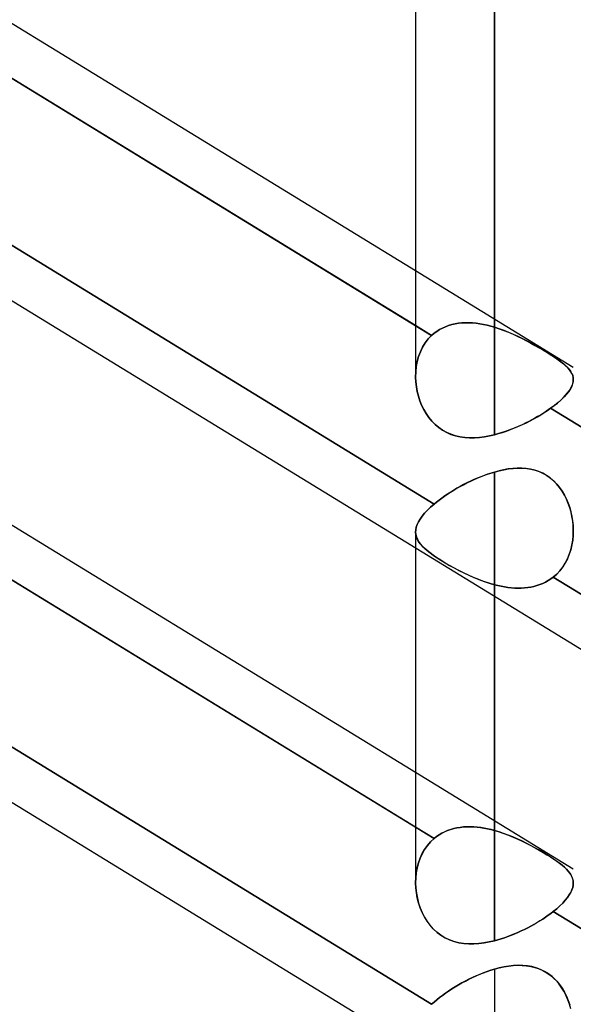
# Model space of a CAD drawing. Header units: millimetres. Extents: x -97 to 81, y -215 to 215.
# Tile 7 of 82: x -38.65 to -33.29, y -116.09 to -106.56. Entities that reach past the tile are written whole.
import ezdxf

# ---------------------------------------------------------------- set-up
doc = ezdxf.new("R2010")
doc.units = ezdxf.units.MM
doc.layers.add('MAIN-1', color=7, linetype='Continuous')
doc.layers.add('MAIN-2', color=7, linetype='Continuous')

msp = doc.modelspace()

# ---------------------------------------------------------------- linework, layer by layer
at = {"layer": 'MAIN-1'}
for p, q in [((-34.0563, 0), (-34.0563, -110.5782)), ((-34.8188, 0), (-34.8188, -110.012)), ((-41.9438, -104.6252), (-34.8187, -108.9907)), ((-34.8188, -109.5233), (-42.3152, -104.9303)), ((-43.4538, -106.3828), (-25.8538, -117.1662)), ((-41.9438, -109.4777), (-34.8187, -113.8432)), ((-34.8188, -114.3758), (-42.2885, -109.7991)), ((-34.8164, -110.0683), (-34.8187, -110.0223)), ((-34.8112, -110.1143), (-34.8164, -110.0683)), ((-33.3004, -110.0876), (-33.3093, -110.111)), ((-33.2953, -110.0651), (-33.3004, -110.0876)), ((-33.2938, -110.0434), (-33.2953, -110.0651)), ((-34.8029, -110.1599), (-34.8112, -110.1143)), ((-34.7917, -110.205), (-34.8029, -110.1599)), ((-33.3585, -110.1858), (-33.3825, -110.2123)), ((-33.3383, -110.1601), (-33.3585, -110.1858)), ((-33.3219, -110.1352), (-33.3383, -110.1601)), ((-33.3093, -110.111), (-33.3219, -110.1352)), ((-34.7774, -110.2493), (-34.7917, -110.205)), ((-34.7602, -110.2926), (-34.7774, -110.2493)), ((-33.4414, -110.2672), (-33.4758, -110.295)), ((-33.4102, -110.2396), (-33.4414, -110.2672)), ((-33.3825, -110.2123), (-33.4102, -110.2396)), ((-34.7399, -110.3345), (-34.7602, -110.2926)), ((-34.7166, -110.3746), (-34.7399, -110.3345)), ((-34.6904, -110.4125), (-34.7166, -110.3746)), ((-33.5865, -110.3721), (-33.6125, -110.3882)), ((-33.5613, -110.3559), (-33.5865, -110.3721)), ((-33.5368, -110.3395), (-33.5613, -110.3559)), ((-33.5134, -110.323), (-33.5368, -110.3395)), ((-33.4758, -110.295), (-33.5134, -110.323)), ((-26.0187, -114.915), (-33.5134, -110.323)), ((-34.6613, -110.4478), (-34.6904, -110.4125)), ((-34.6295, -110.4802), (-34.6613, -110.4478)), ((-34.595, -110.5093), (-34.6295, -110.4802)), ((-33.7812, -110.4783), (-33.811, -110.4919)), ((-33.7518, -110.4641), (-33.7812, -110.4783)), ((-33.7228, -110.4496), (-33.7518, -110.4641)), ((-33.6943, -110.4348), (-33.7228, -110.4496)), ((-33.6664, -110.4195), (-33.6943, -110.4348)), ((-33.6391, -110.404), (-33.6664, -110.4195)), ((-33.6125, -110.3882), (-33.6391, -110.404)), ((-34.5577, -110.5351), (-34.595, -110.5093)), ((-34.5181, -110.5571), (-34.5577, -110.5351)), ((-34.4767, -110.5749), (-34.5181, -110.5571)), ((-34.4338, -110.5888), (-34.4767, -110.5749)), ((-34.0253, -110.57), (-34.0563, -110.5782)), ((-33.9943, -110.561), (-34.0253, -110.57)), ((-33.9634, -110.5512), (-33.9943, -110.561)), ((-33.9326, -110.5406), (-33.9634, -110.5512)), ((-33.9019, -110.5294), (-33.9326, -110.5406)), ((-33.8714, -110.5175), (-33.9019, -110.5294)), ((-33.8411, -110.505), (-33.8714, -110.5175)), ((-33.811, -110.4919), (-33.8411, -110.505)), ((-34.3895, -110.5989), (-34.4338, -110.5888)), ((-34.3438, -110.6053), (-34.3895, -110.5989)), ((-34.2971, -110.6082), (-34.3438, -110.6053)), ((-34.2497, -110.6078), (-34.2971, -110.6082)), ((-34.2018, -110.6044), (-34.2497, -110.6078)), ((-34.1535, -110.5982), (-34.2018, -110.6044)), ((-34.1049, -110.5894), (-34.1535, -110.5982)), ((-34.0563, -110.5782), (-34.1049, -110.5894)), ((-43.4538, -111.2353), (-25.8538, -122.0187)), ((-34.8188, -111.6734), (-34.8188, -114.9069)), ((-34.0563, -112.1406), (-34.0563, -115.4736)), ((-34.8165, -114.9627), (-34.8187, -114.914)), ((-33.2949, -114.9347), (-33.2992, -114.9573)), ((-33.2938, -114.9129), (-33.2949, -114.9347)), ((-34.811, -115.0114), (-34.8165, -114.9627)), ((-34.8021, -115.0595), (-34.811, -115.0114)), ((-33.3322, -115.0297), (-33.35, -115.0552)), ((-33.3179, -115.0048), (-33.3322, -115.0297)), ((-33.3069, -114.9807), (-33.3179, -115.0048)), ((-33.2992, -114.9573), (-33.3069, -114.9807)), ((-34.7899, -115.1071), (-34.8021, -115.0595)), ((-34.7743, -115.1537), (-34.7899, -115.1071)), ((-33.4236, -115.1357), (-33.4544, -115.1633)), ((-33.3957, -115.1084), (-33.4236, -115.1357)), ((-33.3711, -115.0814), (-33.3957, -115.1084)), ((-33.35, -115.0552), (-33.3711, -115.0814)), ((-34.7555, -115.199), (-34.7743, -115.1537)), ((-34.7333, -115.2426), (-34.7555, -115.199)), ((-33.5366, -115.2275), (-33.5626, -115.2456)), ((-33.5118, -115.2093), (-33.5366, -115.2275)), ((-33.4881, -115.1911), (-33.5118, -115.2093)), ((-33.4544, -115.1633), (-33.4881, -115.1911)), ((-26.0187, -119.7675), (-33.4881, -115.1911)), ((-34.7078, -115.2841), (-34.7333, -115.2426)), ((-34.6791, -115.323), (-34.7078, -115.2841)), ((-34.6474, -115.3587), (-34.6791, -115.323)), ((-33.7045, -115.3321), (-33.7349, -115.3482)), ((-33.6747, -115.3155), (-33.7045, -115.3321)), ((-33.6456, -115.2986), (-33.6747, -115.3155)), ((-33.6171, -115.2812), (-33.6456, -115.2986)), ((-33.5895, -115.2636), (-33.6171, -115.2812)), ((-33.5626, -115.2456), (-33.5895, -115.2636)), ((-34.6126, -115.3911), (-34.6474, -115.3587)), ((-34.5749, -115.4198), (-34.6126, -115.3911)), ((-34.5344, -115.4445), (-34.5749, -115.4198)), ((-33.9256, -115.4327), (-33.9582, -115.4443)), ((-33.8932, -115.4204), (-33.9256, -115.4327)), ((-33.8609, -115.4073), (-33.8932, -115.4204)), ((-33.8289, -115.3935), (-33.8609, -115.4073)), ((-33.7972, -115.379), (-33.8289, -115.3935)), ((-33.7658, -115.3639), (-33.7972, -115.379)), ((-33.7349, -115.3482), (-33.7658, -115.3639)), ((-34.4919, -115.4648), (-34.5344, -115.4445)), ((-34.4477, -115.4807), (-34.4919, -115.4648)), ((-34.4019, -115.4924), (-34.4477, -115.4807)), ((-34.3547, -115.5), (-34.4019, -115.4924)), ((-34.3064, -115.5038), (-34.3547, -115.5)), ((-34.2572, -115.504), (-34.3064, -115.5038)), ((-34.2075, -115.5008), (-34.2572, -115.504)), ((-34.1573, -115.4945), (-34.2075, -115.5008)), ((-34.1068, -115.4853), (-34.1573, -115.4945)), ((-34.0563, -115.4736), (-34.1068, -115.4853)), ((-34.0235, -115.4648), (-34.0563, -115.4736)), ((-33.9908, -115.455), (-34.0235, -115.4648)), ((-33.9582, -115.4443), (-33.9908, -115.455))]:
    msp.add_line(p, q, dxfattribs=at)
at = {"layer": 'MAIN-2'}
for p, q in [((-34.0563, 0), (-34.0563, -109.5386)), ((-34.0563, -109.5386), (-34.0563, 0)), ((-34.0563, -110.5782), (-34.0563, 0)), ((-42.3152, -104.9303), (-34.6637, -109.6183)), ((-42.2885, -106.5641), (-34.6406, -111.25)), ((-34.6406, -111.25), (-42.2885, -106.5641)), ((-34.8187, -108.9907), (-33.2938, -109.925)), ((-34.6637, -109.6183), (-34.8188, -109.5233)), ((-34.5005, -109.5223), (-34.5307, -109.5335)), ((-34.5307, -109.5335), (-34.5004, -109.5223)), ((-34.4694, -109.5131), (-34.5005, -109.5223)), ((-34.5004, -109.5223), (-34.4693, -109.5131)), ((-34.4376, -109.5059), (-34.4694, -109.5131)), ((-34.4693, -109.5131), (-34.4374, -109.5059)), ((-34.405, -109.5005), (-34.4376, -109.5059)), ((-34.4374, -109.5059), (-34.4047, -109.5005)), ((-34.3717, -109.497), (-34.405, -109.5005)), ((-34.4047, -109.5005), (-34.3714, -109.497)), ((-34.3378, -109.4953), (-34.3717, -109.497)), ((-34.3714, -109.497), (-34.3375, -109.4953)), ((-34.3035, -109.4953), (-34.3378, -109.4953)), ((-34.3375, -109.4953), (-34.3032, -109.4953)), ((-34.2687, -109.4971), (-34.3035, -109.4953)), ((-34.3032, -109.4953), (-34.2684, -109.4971)), ((-34.2337, -109.5004), (-34.2687, -109.4971)), ((-34.2684, -109.4971), (-34.2334, -109.5004)), ((-34.1984, -109.5053), (-34.2337, -109.5004)), ((-34.2334, -109.5004), (-34.1982, -109.5053)), ((-34.163, -109.5116), (-34.1984, -109.5053)), ((-34.1982, -109.5053), (-34.1628, -109.5116)), ((-34.1274, -109.5193), (-34.163, -109.5116)), ((-34.1628, -109.5116), (-34.1273, -109.5193)), ((-34.0918, -109.5283), (-34.1274, -109.5193)), ((-34.1273, -109.5193), (-34.0918, -109.5283)), ((-34.6637, -109.6183), (-34.6967, -109.6525)), ((-34.6967, -109.6526), (-34.6637, -109.6183)), ((-34.6399, -109.5976), (-34.6637, -109.6183)), ((-34.6637, -109.6183), (-34.6399, -109.5976)), ((-34.6147, -109.5788), (-34.6399, -109.5976)), ((-34.6399, -109.5976), (-34.6147, -109.5788)), ((-34.588, -109.5618), (-34.6147, -109.5788)), ((-34.6147, -109.5788), (-34.588, -109.5618)), ((-34.5599, -109.5467), (-34.588, -109.5618)), ((-34.588, -109.5618), (-34.56, -109.5467)), ((-34.56, -109.5467), (-34.5307, -109.5335)), ((-34.5307, -109.5335), (-34.5599, -109.5467)), ((-34.0563, -109.5386), (-34.0918, -109.5283)), ((-34.0918, -109.5283), (-34.0563, -109.5386)), ((-34.0563, -109.5386), (-34.0105, -109.5534)), ((-34.01, -109.5536), (-34.0563, -109.5386)), ((-34.0105, -109.5534), (-33.965, -109.5699)), ((-33.9638, -109.5704), (-34.01, -109.5536)), ((-33.965, -109.5699), (-33.9199, -109.5879)), ((-33.9177, -109.5889), (-33.9638, -109.5704)), ((-33.9199, -109.5879), (-33.8753, -109.6071)), ((-33.8718, -109.6087), (-33.9177, -109.5889)), ((-33.8753, -109.6071), (-33.8314, -109.6274)), ((-33.8264, -109.6298), (-33.8718, -109.6087)), ((-34.7261, -109.6906), (-34.7515, -109.7318)), ((-34.7514, -109.7318), (-34.7261, -109.6907)), ((-34.6967, -109.6525), (-34.7261, -109.6906)), ((-34.7261, -109.6907), (-34.6967, -109.6526)), ((-33.8314, -109.6274), (-33.7882, -109.6484)), ((-33.7815, -109.6518), (-33.8264, -109.6298)), ((-33.7882, -109.6484), (-33.7459, -109.6701)), ((-33.7373, -109.6746), (-33.7815, -109.6518)), ((-33.7459, -109.6701), (-33.7045, -109.6921)), ((-33.6941, -109.6978), (-33.7373, -109.6746)), ((-33.7045, -109.6921), (-33.6642, -109.7144)), ((-33.652, -109.7213), (-33.6941, -109.6978)), ((-33.6642, -109.7144), (-33.6251, -109.7367)), ((-42.2885, -109.7991), (-34.6406, -114.485)), ((-34.7728, -109.7757), (-34.79, -109.8219)), ((-34.7899, -109.8217), (-34.7727, -109.7756)), ((-34.7515, -109.7318), (-34.7728, -109.7757)), ((-34.7727, -109.7756), (-34.7514, -109.7318)), ((-33.6111, -109.7449), (-33.652, -109.7213)), ((-33.6251, -109.7367), (-33.5872, -109.7591)), ((-33.5717, -109.7684), (-33.6111, -109.7449)), ((-33.5872, -109.7591), (-33.5507, -109.7813)), ((-33.5344, -109.7913), (-33.5717, -109.7684)), ((-33.5507, -109.7813), (-33.5163, -109.8028)), ((-33.4996, -109.8134), (-33.5344, -109.7913)), ((-33.5163, -109.8028), (-33.4842, -109.8236)), ((-33.4673, -109.8349), (-33.4996, -109.8134)), ((-34.8032, -109.8702), (-34.8124, -109.92)), ((-34.8123, -109.9198), (-34.8032, -109.8699)), ((-34.8032, -109.8699), (-34.7899, -109.8217)), ((-34.79, -109.8219), (-34.8032, -109.8702)), ((-33.4842, -109.8236), (-33.4545, -109.8437)), ((-33.4375, -109.8557), (-33.4673, -109.8349)), ((-33.4545, -109.8437), (-33.4271, -109.8632)), ((-33.4103, -109.8758), (-33.4375, -109.8557)), ((-33.4271, -109.8632), (-33.4021, -109.8822)), ((-33.3859, -109.8954), (-33.4103, -109.8758)), ((-33.4021, -109.8822), (-33.3797, -109.9006)), ((-33.3644, -109.9144), (-33.3859, -109.8954)), ((-33.3797, -109.9006), (-33.3599, -109.9186)), ((-34.8187, -110.0223), (-34.8175, -109.9707)), ((-34.8175, -109.9709), (-34.8187, -110.0224)), ((-34.8175, -109.9707), (-34.8123, -109.9198)), ((-34.8124, -109.92), (-34.8175, -109.9709)), ((-33.3457, -109.933), (-33.3644, -109.9144)), ((-33.3599, -109.9186), (-33.3428, -109.9363)), ((-33.33, -109.9514), (-33.3457, -109.933)), ((-33.3428, -109.9363), (-33.3282, -109.9537)), ((-33.3171, -109.9696), (-33.33, -109.9514)), ((-33.3282, -109.9537), (-33.3162, -109.971)), ((-33.307, -109.9879), (-33.3171, -109.9696)), ((-33.3162, -109.971), (-33.3067, -109.9885)), ((-33.2997, -110.0064), (-33.307, -109.9879)), ((-33.3067, -109.9885), (-33.2997, -110.0064)), ((-34.8187, -110.0224), (-34.8164, -110.0684)), ((-34.8164, -110.0684), (-34.8112, -110.1144)), ((-33.3072, -110.1062), (-33.2997, -110.085)), ((-33.2997, -110.0064), (-33.2954, -110.0247)), ((-33.2953, -110.0253), (-33.2997, -110.0064)), ((-33.2997, -110.085), (-33.2952, -110.0645)), ((-33.2954, -110.0247), (-33.2938, -110.0434)), ((-33.2938, -110.0445), (-33.2953, -110.0253)), ((-33.2952, -110.0645), (-33.2938, -110.0445)), ((-34.8112, -110.1144), (-34.8029, -110.1601)), ((-34.8029, -110.1601), (-34.7916, -110.2052)), ((-33.3687, -110.1975), (-33.3486, -110.1737)), ((-33.3486, -110.1737), (-33.3316, -110.1506)), ((-33.3316, -110.1506), (-33.3179, -110.1281)), ((-33.3179, -110.1281), (-33.3072, -110.1062)), ((-34.7916, -110.2052), (-34.7773, -110.2497)), ((-34.7773, -110.2497), (-34.76, -110.293)), ((-33.479, -110.2975), (-33.4472, -110.272)), ((-33.4472, -110.272), (-33.4182, -110.2469)), ((-33.4182, -110.2469), (-33.3919, -110.222)), ((-33.3919, -110.222), (-33.3687, -110.1975)), ((-34.76, -110.293), (-34.7397, -110.3348)), ((-34.7397, -110.3348), (-34.7164, -110.3749)), ((-34.7164, -110.3749), (-34.6901, -110.4129)), ((-33.6408, -110.405), (-33.6072, -110.385)), ((-33.6072, -110.385), (-33.5747, -110.3646)), ((-33.5747, -110.3646), (-33.5433, -110.3439)), ((-33.5433, -110.3439), (-33.5134, -110.323)), ((-33.5134, -110.323), (-33.479, -110.2975)), ((-33.5134, -110.323), (-25.8624, -115.0108)), ((-34.6901, -110.4129), (-34.6611, -110.4481)), ((-34.6611, -110.4481), (-34.6293, -110.4804)), ((-33.8229, -110.4971), (-33.785, -110.48)), ((-33.785, -110.48), (-33.7477, -110.4622)), ((-33.7477, -110.4622), (-33.7112, -110.4436)), ((-33.7112, -110.4436), (-33.6755, -110.4246)), ((-33.6755, -110.4246), (-33.6408, -110.405)), ((-34.6293, -110.4804), (-34.5948, -110.5094)), ((-34.5948, -110.5094), (-34.5577, -110.5351)), ((-34.5577, -110.5351), (-34.518, -110.5571)), ((-34.518, -110.5571), (-34.4766, -110.575)), ((-34.4766, -110.575), (-34.4336, -110.5889)), ((-34.0563, -110.5782), (-34.017, -110.5677)), ((-34.017, -110.5677), (-33.9778, -110.5558)), ((-33.9778, -110.5558), (-33.9387, -110.5428)), ((-33.9387, -110.5428), (-33.8998, -110.5286)), ((-33.8998, -110.5286), (-33.8612, -110.5133)), ((-33.8612, -110.5133), (-33.8229, -110.4971)), ((-34.4336, -110.5889), (-34.3892, -110.599)), ((-34.3892, -110.599), (-34.3435, -110.6053)), ((-34.3435, -110.6053), (-34.2969, -110.6082)), ((-34.2969, -110.6082), (-34.2495, -110.6078)), ((-34.2495, -110.6078), (-34.2016, -110.6044)), ((-34.2016, -110.6044), (-34.1533, -110.5982)), ((-34.1533, -110.5982), (-34.1048, -110.5894)), ((-34.1048, -110.5894), (-34.0563, -110.5782)), ((-34.1239, -110.9607), (-34.0901, -110.9495)), ((-34.0894, -110.9493), (-34.1226, -110.9602)), ((-34.0901, -110.9495), (-34.0563, -110.9393)), ((-34.0563, -110.9393), (-34.0894, -110.9493)), ((-34.0563, -110.9393), (-34.0103, -110.9272)), ((-34.0117, -110.9275), (-34.0563, -110.9393)), ((-34.0563, -114.4066), (-34.0563, -110.9393)), ((-34.0563, -110.9393), (-34.0563, -114.4066)), ((-33.9673, -110.9178), (-34.0117, -110.9275)), ((-34.0103, -110.9272), (-33.9647, -110.9173)), ((-33.923, -110.9101), (-33.9673, -110.9178)), ((-33.9647, -110.9173), (-33.9194, -110.9096)), ((-33.8789, -110.9048), (-33.923, -110.9101)), ((-33.9194, -110.9096), (-33.8747, -110.9045)), ((-33.8351, -110.9021), (-33.8789, -110.9048)), ((-33.8747, -110.9045), (-33.8305, -110.902)), ((-33.7917, -110.9022), (-33.8351, -110.9021)), ((-33.8305, -110.902), (-33.7871, -110.9024)), ((-33.749, -110.9053), (-33.7917, -110.9022)), ((-33.7871, -110.9024), (-33.7446, -110.9058)), ((-33.7072, -110.9117), (-33.749, -110.9053)), ((-33.7446, -110.9058), (-33.7031, -110.9125)), ((-33.6664, -110.9214), (-33.7072, -110.9117)), ((-33.7031, -110.9125), (-33.6628, -110.9225)), ((-33.6267, -110.9348), (-33.6664, -110.9214)), ((-33.6628, -110.9225), (-33.6236, -110.936)), ((-33.5883, -110.9519), (-33.6267, -110.9348)), ((-33.6236, -110.936), (-33.5858, -110.9532)), ((-33.5515, -110.9727), (-33.5883, -110.9519)), ((-33.5858, -110.9532), (-33.5494, -110.9741)), ((-34.3565, -111.0623), (-34.3241, -111.0456)), ((-34.3221, -111.0447), (-34.3548, -111.0614)), ((-34.3241, -111.0456), (-34.2914, -111.0296)), ((-34.2892, -111.0286), (-34.3221, -111.0447)), ((-34.2914, -111.0296), (-34.2583, -111.0143)), ((-34.256, -111.0132), (-34.2892, -111.0286)), ((-34.2583, -111.0143), (-34.2249, -110.9996)), ((-34.2227, -110.9987), (-34.256, -111.0132)), ((-34.2249, -110.9996), (-34.1914, -110.9858)), ((-34.1894, -110.985), (-34.2227, -110.9987)), ((-34.1914, -110.9858), (-34.1577, -110.9728)), ((-34.156, -110.9721), (-34.1894, -110.985)), ((-34.1577, -110.9728), (-34.1239, -110.9607)), ((-34.1226, -110.9602), (-34.156, -110.9721)), ((-33.517, -110.997), (-33.5515, -110.9727)), ((-33.5494, -110.9741), (-33.5151, -110.9985)), ((-33.4848, -111.0244), (-33.517, -110.997)), ((-33.5151, -110.9985), (-33.4832, -111.0259)), ((-33.4549, -111.0549), (-33.4848, -111.0244)), ((-33.4832, -111.0259), (-33.4537, -111.0562)), ((-34.5094, -111.1526), (-34.4802, -111.1337)), ((-34.4793, -111.1332), (-34.5087, -111.1521)), ((-34.4802, -111.1337), (-34.4502, -111.1152)), ((-34.4492, -111.1146), (-34.4793, -111.1332)), ((-34.4502, -111.1152), (-34.4196, -111.0971)), ((-34.4184, -111.0964), (-34.4492, -111.1146)), ((-34.4196, -111.0971), (-34.3883, -111.0794)), ((-34.3869, -111.0786), (-34.4184, -111.0964)), ((-34.3883, -111.0794), (-34.3565, -111.0623)), ((-34.3548, -111.0614), (-34.3869, -111.0786)), ((-33.4274, -111.0882), (-33.4549, -111.0549)), ((-33.4537, -111.0562), (-33.4266, -111.0893)), ((-33.4023, -111.1241), (-33.4274, -111.0882)), ((-33.4266, -111.0893), (-33.4018, -111.1248)), ((-33.3798, -111.162), (-33.4023, -111.1241)), ((-33.4018, -111.1248), (-33.3796, -111.1623)), ((-34.6166, -111.2303), (-34.6406, -111.25)), ((-34.6406, -111.25), (-34.6167, -111.2304)), ((-34.6167, -111.2304), (-34.5916, -111.2108)), ((-34.5914, -111.2107), (-34.6166, -111.2303)), ((-34.5916, -111.2108), (-34.5653, -111.1913)), ((-34.5649, -111.191), (-34.5914, -111.2107)), ((-34.5653, -111.1913), (-34.5379, -111.1718)), ((-34.5373, -111.1714), (-34.5649, -111.191)), ((-34.5379, -111.1718), (-34.5094, -111.1526)), ((-34.5087, -111.1521), (-34.5373, -111.1714)), ((-33.3599, -111.2016), (-33.3798, -111.162)), ((-33.3796, -111.1623), (-33.36, -111.2014)), ((-33.36, -111.2014), (-33.343, -111.2419)), ((-33.3427, -111.2426), (-33.3599, -111.2016)), ((-33.343, -111.2419), (-33.3285, -111.2834)), ((-34.705, -111.3093), (-34.7323, -111.3385)), ((-34.732, -111.3383), (-34.7049, -111.3092)), ((-34.6744, -111.2797), (-34.705, -111.3093)), ((-34.7049, -111.3092), (-34.6743, -111.2796)), ((-34.6406, -111.25), (-34.6744, -111.2797)), ((-34.6743, -111.2796), (-34.6406, -111.25)), ((-33.328, -111.2848), (-33.3427, -111.2426)), ((-33.3285, -111.2834), (-33.3165, -111.3257)), ((-33.316, -111.3277), (-33.328, -111.2848)), ((-33.3165, -111.3257), (-33.307, -111.3688)), ((-33.3066, -111.3713), (-33.316, -111.3277)), ((-42.3152, -111.4003), (-34.6637, -116.0883)), ((-34.6637, -116.0883), (-42.3152, -111.4003)), ((-34.7916, -111.4218), (-34.8039, -111.4481)), ((-34.8038, -111.4477), (-34.7914, -111.4214)), ((-34.7756, -111.3948), (-34.7916, -111.4218)), ((-34.7914, -111.4214), (-34.7753, -111.3944)), ((-34.7558, -111.367), (-34.7756, -111.3948)), ((-34.7753, -111.3944), (-34.7555, -111.3667)), ((-34.7323, -111.3385), (-34.7558, -111.367)), ((-34.7555, -111.3667), (-34.732, -111.3383)), ((-33.307, -111.3688), (-33.3, -111.4127)), ((-33.2997, -111.4153), (-33.3066, -111.3713)), ((-33.3, -111.4127), (-33.2956, -111.4572)), ((-33.2954, -111.4596), (-33.2997, -111.4153)), ((-34.8188, -111.5187), (-34.8188, -111.6734)), ((-34.8187, -111.522), (-34.8174, -111.498)), ((-34.8175, -111.4983), (-34.8187, -111.5224)), ((-34.8165, -111.5449), (-34.8187, -111.522)), ((-34.8187, -111.5224), (-34.8164, -111.5453)), ((-34.8125, -111.4736), (-34.8175, -111.4983)), ((-34.8174, -111.498), (-34.8124, -111.4732)), ((-34.8039, -111.4481), (-34.8125, -111.4736)), ((-34.8124, -111.4732), (-34.8038, -111.4477)), ((-33.2956, -111.4572), (-33.2938, -111.502)), ((-33.2938, -111.504), (-33.2954, -111.4596)), ((-33.295, -111.5522), (-33.2938, -111.504)), ((-33.2938, -111.502), (-33.2949, -111.5499)), ((-34.811, -111.5672), (-34.8165, -111.5449)), ((-34.8164, -111.5453), (-34.8108, -111.5677)), ((-34.8021, -111.5892), (-34.811, -111.5672)), ((-34.8108, -111.5677), (-34.8018, -111.5898)), ((-34.7899, -111.6109), (-34.8021, -111.5892)), ((-34.8018, -111.5898), (-34.7894, -111.6116)), ((-34.7743, -111.6326), (-34.7899, -111.6109)), ((-34.7894, -111.6116), (-34.7737, -111.6333)), ((-33.3072, -111.6468), (-33.2995, -111.5999)), ((-33.2992, -111.5977), (-33.3069, -111.6449)), ((-33.2995, -111.5999), (-33.295, -111.5522)), ((-33.2949, -111.5499), (-33.2992, -111.5977)), ((-34.7555, -111.6544), (-34.7743, -111.6326)), ((-34.7737, -111.6333), (-34.7547, -111.6552)), ((-34.7333, -111.6763), (-34.7555, -111.6544)), ((-34.7547, -111.6552), (-34.7323, -111.6772)), ((-34.7078, -111.6987), (-34.7333, -111.6763)), ((-34.7323, -111.6772), (-34.7067, -111.6996)), ((-34.6791, -111.7215), (-34.7078, -111.6987)), ((-34.7067, -111.6996), (-34.6778, -111.7225)), ((-33.3326, -111.7367), (-33.3183, -111.6925)), ((-33.3179, -111.691), (-33.3322, -111.7356)), ((-33.3183, -111.6925), (-33.3072, -111.6468)), ((-33.3069, -111.6449), (-33.3179, -111.691)), ((-34.6474, -111.7447), (-34.6791, -111.7215)), ((-34.6778, -111.7225), (-34.6459, -111.7457)), ((-34.6126, -111.7684), (-34.6474, -111.7447)), ((-34.6459, -111.7457), (-34.6112, -111.7694)), ((-34.5749, -111.7926), (-34.6126, -111.7684)), ((-34.6112, -111.7694), (-34.5735, -111.7935)), ((-34.5344, -111.8175), (-34.5749, -111.7926)), ((-34.5735, -111.7935), (-34.533, -111.8183)), ((-33.3715, -111.82), (-33.3504, -111.7794)), ((-33.35, -111.7785), (-33.3711, -111.8194)), ((-33.3504, -111.7794), (-33.3326, -111.7367)), ((-33.3322, -111.7356), (-33.35, -111.7785)), ((-34.4919, -111.8423), (-34.5344, -111.8175)), ((-34.533, -111.8183), (-34.4904, -111.8431)), ((-34.4477, -111.8669), (-34.4919, -111.8423)), ((-34.4904, -111.8431), (-34.4462, -111.8678)), ((-34.4019, -111.8912), (-34.4477, -111.8669)), ((-34.4462, -111.8678), (-34.4004, -111.892)), ((-34.3547, -111.9149), (-34.4019, -111.8912)), ((-34.4004, -111.892), (-34.3534, -111.9156)), ((-33.4545, -111.9267), (-33.4237, -111.8941)), ((-33.4236, -111.8939), (-33.4544, -111.9266)), ((-33.4237, -111.8941), (-33.396, -111.8585)), ((-33.3957, -111.858), (-33.4236, -111.8939)), ((-33.396, -111.8585), (-33.3715, -111.82)), ((-33.3711, -111.8194), (-33.3957, -111.858)), ((-34.3064, -111.9378), (-34.3547, -111.9149)), ((-34.3534, -111.9156), (-34.3052, -111.9384)), ((-34.2572, -111.9596), (-34.3064, -111.9378)), ((-34.3052, -111.9384), (-34.2563, -111.96)), ((-34.2075, -111.9798), (-34.2572, -111.9596)), ((-34.2563, -111.96), (-34.2067, -111.9801)), ((-34.1573, -111.9984), (-34.2075, -111.9798)), ((-34.2067, -111.9801), (-34.1568, -111.9986)), ((-34.1068, -112.0151), (-34.1573, -111.9984)), ((-34.1568, -111.9986), (-34.1065, -112.0152)), ((-33.5626, -112.004), (-33.5895, -112.0168)), ((-33.5892, -112.0167), (-33.5625, -112.0039)), ((-33.5366, -111.9895), (-33.5626, -112.004)), ((-33.5625, -112.0039), (-33.5366, -111.9895)), ((-33.5118, -111.9735), (-33.5366, -111.9895)), ((-33.5366, -111.9895), (-33.5117, -111.9735)), ((-33.4881, -111.9561), (-33.5118, -111.9735)), ((-33.5117, -111.9735), (-33.4881, -111.9561)), ((-33.4544, -111.9266), (-33.4881, -111.9561)), ((-33.4881, -111.9561), (-33.4545, -111.9267)), ((-33.4881, -111.9561), (-25.8402, -116.6419)), ((-25.8402, -116.6419), (-33.4881, -111.9561)), ((-34.0563, -112.0296), (-34.1068, -112.0151)), ((-34.1065, -112.0152), (-34.0563, -112.0296)), ((-34.0563, -112.0296), (-34.0563, -112.1406)), ((-34.0235, -112.0377), (-34.0563, -112.0296)), ((-34.0563, -112.0296), (-34.0235, -112.0377)), ((-34.0563, -115.4736), (-34.0563, -112.0296)), ((-33.9908, -112.0448), (-34.0235, -112.0377)), ((-34.0235, -112.0377), (-33.9907, -112.0448)), ((-33.9582, -112.0507), (-33.9908, -112.0448)), ((-33.9907, -112.0448), (-33.9579, -112.0508)), ((-33.9256, -112.0555), (-33.9582, -112.0507)), ((-33.9579, -112.0508), (-33.9253, -112.0556)), ((-33.8932, -112.0591), (-33.9256, -112.0555)), ((-33.9253, -112.0556), (-33.8928, -112.0592)), ((-33.8609, -112.0614), (-33.8932, -112.0591)), ((-33.8928, -112.0592), (-33.8605, -112.0614)), ((-33.8289, -112.0624), (-33.8609, -112.0614)), ((-33.8605, -112.0614), (-33.8285, -112.0624)), ((-33.7972, -112.062), (-33.8289, -112.0624)), ((-33.8285, -112.0624), (-33.7967, -112.062)), ((-33.7658, -112.0601), (-33.7972, -112.062)), ((-33.7967, -112.062), (-33.7653, -112.0601)), ((-33.7349, -112.0568), (-33.7658, -112.0601)), ((-33.7653, -112.0601), (-33.7344, -112.0567)), ((-33.7045, -112.0519), (-33.7349, -112.0568)), ((-33.7344, -112.0567), (-33.704, -112.0518)), ((-33.6747, -112.0455), (-33.7045, -112.0519)), ((-33.704, -112.0518), (-33.6742, -112.0454)), ((-33.6456, -112.0376), (-33.6747, -112.0455)), ((-33.6742, -112.0454), (-33.6452, -112.0374)), ((-33.6171, -112.028), (-33.6456, -112.0376)), ((-33.6452, -112.0374), (-33.6168, -112.0279)), ((-33.5895, -112.0168), (-33.6171, -112.028)), ((-33.6168, -112.0279), (-33.5892, -112.0167)), ((-34.8187, -113.8432), (-33.2938, -114.7776)), ((-34.6406, -114.485), (-34.8188, -114.3758)), ((-34.4502, -114.3887), (-34.4196, -114.3819)), ((-34.4184, -114.3816), (-34.4492, -114.3885)), ((-34.4196, -114.3819), (-34.3883, -114.3767)), ((-34.3869, -114.3765), (-34.4184, -114.3816)), ((-34.3883, -114.3767), (-34.3565, -114.3731)), ((-34.3548, -114.373), (-34.3869, -114.3765)), ((-34.3565, -114.3731), (-34.3241, -114.3712)), ((-34.3221, -114.3711), (-34.3548, -114.373)), ((-34.3241, -114.3712), (-34.2914, -114.3708)), ((-34.2892, -114.3708), (-34.3221, -114.3711)), ((-34.2914, -114.3708), (-34.2583, -114.3719)), ((-34.256, -114.372), (-34.2892, -114.3708)), ((-34.2583, -114.3719), (-34.2249, -114.3744)), ((-34.2227, -114.3746), (-34.256, -114.372)), ((-34.2249, -114.3744), (-34.1914, -114.3784)), ((-34.1894, -114.3786), (-34.2227, -114.3746)), ((-34.1914, -114.3784), (-34.1577, -114.3836)), ((-34.156, -114.3839), (-34.1894, -114.3786)), ((-34.1577, -114.3836), (-34.1239, -114.3901)), ((-34.1226, -114.3904), (-34.156, -114.3839)), ((-34.6166, -114.4661), (-34.6406, -114.485)), ((-34.6406, -114.485), (-34.6167, -114.4662)), ((-34.6167, -114.4662), (-34.5916, -114.4491)), ((-34.5914, -114.4489), (-34.6166, -114.4661)), ((-34.5916, -114.4491), (-34.5653, -114.4336)), ((-34.5649, -114.4333), (-34.5914, -114.4489)), ((-34.5653, -114.4336), (-34.5379, -114.4197)), ((-34.5373, -114.4194), (-34.5649, -114.4333)), ((-34.5379, -114.4197), (-34.5094, -114.4076)), ((-34.5087, -114.4073), (-34.5373, -114.4194)), ((-34.5094, -114.4076), (-34.4802, -114.3973)), ((-34.4793, -114.397), (-34.5087, -114.4073)), ((-34.4802, -114.3973), (-34.4502, -114.3887)), ((-34.4492, -114.3885), (-34.4793, -114.397)), ((-34.1239, -114.3901), (-34.0901, -114.3978)), ((-34.0894, -114.398), (-34.1226, -114.3904)), ((-34.0901, -114.3978), (-34.0563, -114.4066)), ((-34.0563, -114.4066), (-34.0894, -114.398)), ((-34.0563, -114.4066), (-34.0103, -114.4203)), ((-34.0117, -114.4199), (-34.0563, -114.4066)), ((-33.9673, -114.4348), (-34.0117, -114.4199)), ((-34.0103, -114.4203), (-33.9647, -114.4357)), ((-33.923, -114.4513), (-33.9673, -114.4348)), ((-33.9647, -114.4357), (-33.9194, -114.4527)), ((-33.8789, -114.4692), (-33.923, -114.4513)), ((-33.9194, -114.4527), (-33.8747, -114.4709)), ((-33.8351, -114.4883), (-33.8789, -114.4692)), ((-33.8747, -114.4709), (-33.8305, -114.4904)), ((-34.705, -114.5518), (-34.7323, -114.5902)), ((-34.732, -114.5898), (-34.7049, -114.5516)), ((-34.6744, -114.5166), (-34.705, -114.5518)), ((-34.7049, -114.5516), (-34.6743, -114.5165)), ((-34.6406, -114.485), (-34.6744, -114.5166)), ((-34.6743, -114.5165), (-34.6406, -114.485)), ((-33.7917, -114.5085), (-33.8351, -114.4883)), ((-33.8305, -114.4904), (-33.7871, -114.5107)), ((-33.749, -114.5295), (-33.7917, -114.5085)), ((-33.7871, -114.5107), (-33.7446, -114.5318)), ((-33.7072, -114.5512), (-33.749, -114.5295)), ((-33.7446, -114.5318), (-33.7031, -114.5533)), ((-33.6664, -114.5732), (-33.7072, -114.5512)), ((-33.7031, -114.5533), (-33.6628, -114.5752)), ((-33.6267, -114.5955), (-33.6664, -114.5732)), ((-33.6628, -114.5752), (-33.6236, -114.5972)), ((-34.7558, -114.6312), (-34.7756, -114.6746)), ((-34.7753, -114.6739), (-34.7555, -114.6307)), ((-34.7323, -114.5902), (-34.7558, -114.6312)), ((-34.7555, -114.6307), (-34.732, -114.5898)), ((-33.5883, -114.6179), (-33.6267, -114.5955)), ((-33.6236, -114.5972), (-33.5858, -114.6194)), ((-33.5515, -114.6401), (-33.5883, -114.6179)), ((-33.5858, -114.6194), (-33.5494, -114.6415)), ((-33.517, -114.6618), (-33.5515, -114.6401)), ((-33.5494, -114.6415), (-33.5151, -114.663)), ((-33.4848, -114.6829), (-33.517, -114.6618)), ((-33.5151, -114.663), (-33.4832, -114.684)), ((-34.8124, -114.8147), (-34.8038, -114.7662)), ((-34.7916, -114.7199), (-34.8039, -114.767)), ((-34.8038, -114.7662), (-34.7914, -114.7192)), ((-34.7756, -114.6746), (-34.7916, -114.7199)), ((-34.7914, -114.7192), (-34.7753, -114.6739)), ((-33.4549, -114.7035), (-33.4848, -114.6829)), ((-33.4832, -114.684), (-33.4537, -114.7044)), ((-33.4274, -114.7236), (-33.4549, -114.7035)), ((-33.4537, -114.7044), (-33.4266, -114.7243)), ((-33.4023, -114.7434), (-33.4274, -114.7236)), ((-33.4266, -114.7243), (-33.4018, -114.7437)), ((-33.3798, -114.7626), (-33.4023, -114.7434)), ((-33.4018, -114.7437), (-33.3796, -114.7628)), ((-33.3599, -114.7815), (-33.3798, -114.7626)), ((-33.3796, -114.7628), (-33.36, -114.7814)), ((-34.8125, -114.8154), (-34.8175, -114.8648)), ((-34.8174, -114.864), (-34.8124, -114.8147)), ((-34.8039, -114.767), (-34.8125, -114.8154)), ((-33.36, -114.7814), (-33.343, -114.7999)), ((-33.3427, -114.8002), (-33.3599, -114.7815)), ((-33.343, -114.7999), (-33.3285, -114.8182)), ((-33.328, -114.8188), (-33.3427, -114.8002)), ((-33.3285, -114.8182), (-33.3165, -114.8364)), ((-33.316, -114.8373), (-33.328, -114.8188)), ((-33.3165, -114.8364), (-33.307, -114.8549)), ((-33.3066, -114.856), (-33.316, -114.8373)), ((-33.307, -114.8549), (-33.3, -114.8738)), ((-33.2997, -114.8749), (-33.3066, -114.856)), ((-34.8187, -114.914), (-34.8174, -114.864)), ((-34.8175, -114.8648), (-34.8187, -114.9146)), ((-34.8187, -114.9146), (-34.8164, -114.9636)), ((-33.3, -114.8738), (-33.2956, -114.8931)), ((-33.2954, -114.8941), (-33.2997, -114.8749)), ((-33.2995, -114.9583), (-33.295, -114.9358)), ((-33.2956, -114.8931), (-33.2938, -114.9129)), ((-33.2938, -114.9138), (-33.2954, -114.8941)), ((-33.295, -114.9358), (-33.2938, -114.9138)), ((-34.8164, -114.9636), (-34.8108, -115.0124)), ((-34.8108, -115.0124), (-34.8018, -115.0608)), ((-33.3504, -115.0557), (-33.3326, -115.0303)), ((-33.3326, -115.0303), (-33.3183, -115.0056)), ((-33.3183, -115.0056), (-33.3072, -114.9816)), ((-33.3072, -114.9816), (-33.2995, -114.9583)), ((-34.8018, -115.0608), (-34.7894, -115.1085)), ((-34.7894, -115.1085), (-34.7737, -115.1553)), ((-33.4545, -115.1634), (-33.4237, -115.1359)), ((-33.4237, -115.1359), (-33.396, -115.1087)), ((-33.396, -115.1087), (-33.3715, -115.0819)), ((-33.3715, -115.0819), (-33.3504, -115.0557)), ((-34.7737, -115.1553), (-34.7547, -115.2007)), ((-34.7547, -115.2007), (-34.7323, -115.2443)), ((-33.5625, -115.2456), (-33.5366, -115.2275)), ((-33.5366, -115.2275), (-33.5117, -115.2093)), ((-33.5117, -115.2093), (-33.4881, -115.1911)), ((-33.4881, -115.1911), (-33.4545, -115.1634)), ((-33.4881, -115.1911), (-25.8402, -119.8769)), ((-34.7323, -115.2443), (-34.7067, -115.2858)), ((-34.7067, -115.2858), (-34.6778, -115.3246)), ((-34.6778, -115.3246), (-34.6459, -115.3602)), ((-33.7344, -115.348), (-33.704, -115.3318)), ((-33.704, -115.3318), (-33.6742, -115.3153)), ((-33.6742, -115.3153), (-33.6452, -115.2983)), ((-33.6452, -115.2983), (-33.6168, -115.2811)), ((-33.6168, -115.2811), (-33.5892, -115.2635)), ((-33.5892, -115.2635), (-33.5625, -115.2456)), ((-34.6459, -115.3602), (-34.6112, -115.3923)), ((-34.6112, -115.3923), (-34.5735, -115.4207)), ((-34.5735, -115.4207), (-34.533, -115.4453)), ((-33.9579, -115.4442), (-33.9253, -115.4326)), ((-33.9253, -115.4326), (-33.8928, -115.4202)), ((-33.8928, -115.4202), (-33.8605, -115.4071)), ((-33.8605, -115.4071), (-33.8285, -115.3933)), ((-33.8285, -115.3933), (-33.7967, -115.3787)), ((-33.7967, -115.3787), (-33.7653, -115.3636)), ((-33.7653, -115.3636), (-33.7344, -115.348)), ((-34.533, -115.4453), (-34.4904, -115.4654)), ((-34.4904, -115.4654), (-34.4462, -115.4812)), ((-34.4462, -115.4812), (-34.4004, -115.4927)), ((-34.4004, -115.4927), (-34.3534, -115.5002)), ((-34.3534, -115.5002), (-34.3052, -115.5039)), ((-34.3052, -115.5039), (-34.2563, -115.504)), ((-34.2563, -115.504), (-34.2067, -115.5007)), ((-34.2067, -115.5007), (-34.1568, -115.4944)), ((-34.1568, -115.4944), (-34.1065, -115.4853)), ((-34.1065, -115.4853), (-34.0563, -115.4736)), ((-34.0563, -115.4736), (-34.0235, -115.4647)), ((-34.0235, -115.4647), (-33.9907, -115.4549)), ((-33.9907, -115.4549), (-33.9579, -115.4442)), ((-33.9177, -115.7184), (-33.9638, -115.7261)), ((-33.9199, -115.7187), (-33.8753, -115.7135)), ((-33.8718, -115.7132), (-33.9177, -115.7184)), ((-33.8753, -115.7135), (-33.8314, -115.7111)), ((-33.8264, -115.711), (-33.8718, -115.7132)), ((-33.8314, -115.7111), (-33.7882, -115.7115)), ((-33.7815, -115.7118), (-33.8264, -115.711)), ((-33.7882, -115.7115), (-33.7459, -115.7149)), ((-33.7373, -115.716), (-33.7815, -115.7118)), ((-33.7459, -115.7149), (-33.7045, -115.7214)), ((-33.6941, -115.7237), (-33.7373, -115.716)), ((-34.2337, -115.8134), (-34.2687, -115.8293)), ((-34.2684, -115.8292), (-34.2334, -115.8133)), ((-34.1984, -115.7984), (-34.2337, -115.8134)), ((-34.2334, -115.8133), (-34.1982, -115.7983)), ((-34.163, -115.7843), (-34.1984, -115.7984)), ((-34.1982, -115.7983), (-34.1628, -115.7842)), ((-34.1274, -115.7713), (-34.163, -115.7843)), ((-34.1628, -115.7842), (-34.1273, -115.7712)), ((-34.0918, -115.7593), (-34.1274, -115.7713)), ((-34.1273, -115.7712), (-34.0918, -115.7593)), ((-34.0563, -115.7485), (-34.0918, -115.7593)), ((-34.0918, -115.7593), (-34.0563, -115.7485)), ((-34.01, -115.7362), (-34.0563, -115.7485)), ((-34.0563, -115.7485), (-34.0105, -115.7363)), ((-34.0563, -115.7485), (-34.0563, -159.3625)), ((-34.0105, -115.7363), (-33.965, -115.7263)), ((-33.9638, -115.7261), (-34.01, -115.7362)), ((-33.965, -115.7263), (-33.9199, -115.7187)), ((-33.7045, -115.7214), (-33.6642, -115.7313)), ((-33.652, -115.7351), (-33.6941, -115.7237)), ((-33.6642, -115.7313), (-33.6251, -115.7448)), ((-33.6111, -115.7505), (-33.652, -115.7351)), ((-33.6251, -115.7448), (-33.5872, -115.7618)), ((-33.5717, -115.7701), (-33.6111, -115.7505)), ((-33.5872, -115.7618), (-33.5507, -115.7827)), ((-33.5344, -115.7935), (-33.5717, -115.7701)), ((-33.5507, -115.7827), (-33.5163, -115.8069)), ((-33.4996, -115.8205), (-33.5344, -115.7935)), ((-33.5163, -115.8069), (-33.4842, -115.8343)), ((-34.405, -115.9006), (-34.4376, -115.92)), ((-34.4374, -115.9199), (-34.4047, -115.9005)), ((-34.3717, -115.8818), (-34.405, -115.9006)), ((-34.4047, -115.9005), (-34.3714, -115.8816)), ((-34.3378, -115.8636), (-34.3717, -115.8818)), ((-34.3714, -115.8816), (-34.3375, -115.8634)), ((-34.3035, -115.8461), (-34.3378, -115.8636)), ((-34.3375, -115.8634), (-34.3032, -115.8459)), ((-34.2687, -115.8293), (-34.3035, -115.8461)), ((-34.3032, -115.8459), (-34.2684, -115.8292)), ((-33.4673, -115.8509), (-33.4996, -115.8205)), ((-33.4842, -115.8343), (-33.4545, -115.8647)), ((-33.4375, -115.8846), (-33.4673, -115.8509)), ((-33.4545, -115.8647), (-33.4271, -115.8979)), ((-33.4103, -115.9213), (-33.4375, -115.8846)), ((-33.4271, -115.8979), (-33.4021, -115.9336)), ((-34.5599, -116.0023), (-34.588, -116.0238)), ((-34.588, -116.0237), (-34.56, -116.0023)), ((-34.56, -116.0023), (-34.5307, -115.9811)), ((-34.5307, -115.9811), (-34.5599, -116.0023)), ((-34.5307, -115.9811), (-34.5004, -115.9602)), ((-34.5005, -115.9603), (-34.5307, -115.9811)), ((-34.4694, -115.9399), (-34.5005, -115.9603)), ((-34.5004, -115.9602), (-34.4693, -115.9398)), ((-34.4376, -115.92), (-34.4694, -115.9399)), ((-34.4693, -115.9398), (-34.4374, -115.9199)), ((-33.3859, -115.9603), (-33.4103, -115.9213)), ((-33.4021, -115.9336), (-33.3797, -115.9713)), ((-33.3644, -116.0013), (-33.3859, -115.9603)), ((-33.3797, -115.9713), (-33.3599, -116.0108)), ((-33.3457, -116.0439), (-33.3644, -116.0013)), ((-34.6637, -116.0883), (-34.6399, -116.0667)), ((-34.6399, -116.0668), (-34.6637, -116.0883)), ((-34.6147, -116.0452), (-34.6399, -116.0668)), ((-34.6399, -116.0667), (-34.6147, -116.0452)), ((-34.6147, -116.0452), (-34.588, -116.0237)), ((-34.588, -116.0238), (-34.6147, -116.0452)), ((-33.3599, -116.0108), (-33.3428, -116.0516)), ((-33.33, -116.0879), (-33.3457, -116.0439)), ((-33.3428, -116.0516), (-33.3282, -116.0935)), ((-33.3171, -116.1327), (-33.33, -116.0879))]:
    msp.add_line(p, q, dxfattribs=at)

doc.saveas('drawing.dxf')
